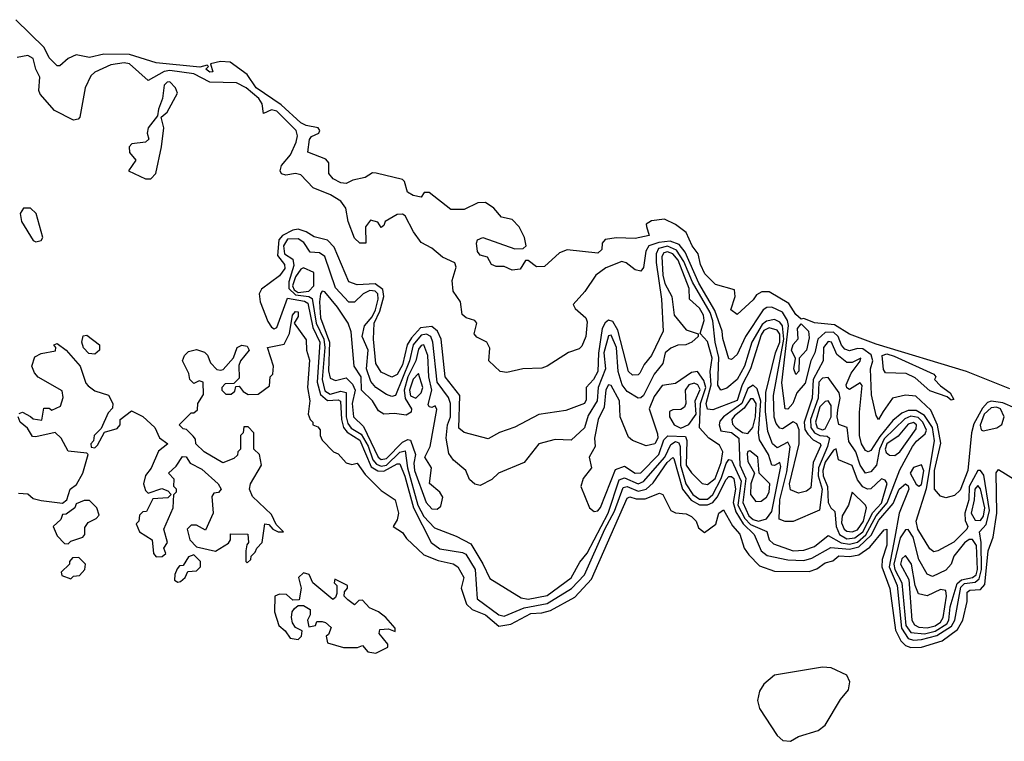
# Model space of a CAD drawing. Extents: x 2895860 to 3052244, y 542080 to 918683.
# Tile 84 of 133: x 2980224 to 2983904, y 808222 to 810920. Entities that reach past the tile are written whole.
import ezdxf

# ---------------------------------------------------------------- set-up
doc = ezdxf.new("R2010")
doc.units = 0

msp = doc.modelspace()

# ---------------------------------------------------------------- linework, layer by layer
at = {"layer": '0CON05XD'}
for points in [[(2983925, 809540.5), (2983762.5, 809605), (2983425, 809707.5), (2983325, 809744.5), (2983269.1, 809779.1), (2983195, 809787.1), (2983155, 809803.3), (2983145, 809800), (2983125, 809817.5), (2983098.3, 809858.3), (2983025, 809902.5), (2982997.5, 809902.5), (2982978.3, 809891.7), (2982965, 809872), (2982905, 809817.5), (2982882.5, 809835), (2982897.5, 809885), (2982895, 809910), (2982825, 809930), (2982785, 809969.2), (2982768.8, 810005), (2982760, 810045), (2982737.2, 810075), (2982714.7, 810124.7), (2982674.7, 810154.7), (2982633.6, 810173.6), (2982585, 810167.3), (2982565.7, 810155), (2982566.4, 810146.4), (2982577, 810113), (2982525, 810102.4), (2982455, 810104.1), (2982412.2, 810097.8), (2982401.2, 810085), (2982399.7, 810060.3), (2982385, 810046.7), (2982270.7, 810059.3), (2982242.2, 810047.8), (2982185, 809997.5), (2982156.1, 809996.1), (2982125, 810020), (2982115, 810020), (2982095, 809987.5), (2982065, 809983.3), (2982035, 809996.7), (2982005, 809996.7), (2981987.5, 810005), (2981972.5, 810032.5), (2981945, 810040), (2981935, 810053.3), (2981932, 810085), (2981935, 810097.5), (2981955, 810106.2), (2982075, 810063.3), (2982106.1, 810063.9), (2982116.7, 810075), (2982111.2, 810105), (2982091.4, 810145), (2982065, 810172.9), (2982025, 810182), (2981996.7, 810215), (2981965, 810236.2), (2981936.7, 810235), (2981885, 810210), (2981835, 810210.8), (2981755, 810274), (2981736.2, 810273.8), (2981725, 810256.7), (2981695, 810262.5), (2981673.8, 810275), (2981662.5, 810315), (2981655, 810322.5), (2981556.1, 810346.1), (2981543, 810347), (2981515, 810330), (2981469.5, 810320.5), (2981445, 810308), (2981425, 810310), (2981396.2, 810325), (2981380, 810345), (2981379.2, 810385), (2981368.9, 810398.9), (2981301.1, 810425), (2981307.6, 810472.4), (2981315, 810482.9), (2981342, 810495), (2981345.6, 810505), (2981339.4, 810515), (2981295, 810523.8), (2981275, 810534.8), (2981202, 810602), (2981108.1, 810665), (2981074.2, 810715), (2981011.4, 810761.4), (2980975, 810763.9), (2980937.5, 810755), (2980946.7, 810725), (2980935, 810723.5), (2980920, 810735), (2980930, 810745), (2980925, 810750), (2980897.9, 810742.1), (2980735, 810758), (2980635, 810789.2), (2980538.7, 810791.3), (2980485, 810778), (2980435, 810788.6), (2980405.7, 810774.3), (2980375, 810746.7), (2980365, 810746.7), (2980335, 810776.7), (2980315.4, 810815.4), (2980209.7, 810919.7)], [(2983945, 809467.8), (2983897.9, 809487.9), (2983855, 809493.6), (2983841.2, 809488.8), (2983822.2, 809467.8), (2983790.3, 809409.7), (2983781.2, 809375), (2983767.2, 809235), (2983738.7, 809161.3), (2983718.3, 809141.7), (2983685, 809132.5), (2983665, 809138.6), (2983643.1, 809165), (2983643.3, 809235), (2983666.8, 809336.8), (2983654.4, 809404.4), (2983629.7, 809459.7), (2983572.8, 809512.8), (2983535, 809516.9), (2983485.5, 809504.5), (2983451.2, 809455), (2983433.3, 809425), (2983425, 809440), (2983407.6, 809517.6), (2983403.7, 809615), (2983412, 809645), (2983406.8, 809666.8), (2983375, 809689.3), (2983355, 809690.5), (2983325, 809681.9), (2983307.8, 809687.8), (2983295, 809703.4), (2983283.1, 809735), (2983265, 809752.3), (2983235, 809750), (2983206.5, 809725), (2983196.3, 809675), (2983181.4, 809645), (2983159.3, 809560.7), (2983128.7, 809525), (2983113.3, 809485), (2983094.3, 809464.3), (2983084.5, 809465), (2983072.8, 809562.8), (2983097.1, 809777.1), (2983093.4, 809795), (2983075, 809825.9), (2983035, 809845.8), (2983015.9, 809844.1), (2983002.9, 809835), (2982936.1, 809735), (2982905, 809668.8), (2982885, 809650), (2982875, 809652.5), (2982851.7, 809728.3), (2982849.5, 809755), (2982822.4, 809832.4), (2982762.1, 809935), (2982711.2, 810051.2), (2982688.9, 810078.9), (2982655, 810092.2), (2982612.9, 810087.1), (2982575.8, 810074.2), (2982564.7, 810055), (2982555, 809993.3), (2982545, 809980), (2982525, 809984.3), (2982491.1, 810011.1), (2982475, 810015.6), (2982415, 809992.2), (2982377.2, 809965), (2982336.4, 809903.6), (2982293.3, 809855), (2982300.7, 809840.7), (2982340, 809805), (2982345, 809790), (2982340, 809735), (2982325, 809700), (2982315, 809688.9), (2982275, 809675.6), (2982195, 809624.2), (2982175, 809617.5), (2982105, 809614.3), (2982045, 809600.8), (2982020, 809605), (2981978, 809645), (2981981.7, 809691.7), (2981970, 809715), (2981933, 809733), (2981922.5, 809745), (2981933.3, 809785), (2981925, 809795.8), (2981892.5, 809805), (2981877.3, 809817.3), (2981872, 809865), (2981844.3, 809905), (2981840.4, 809945), (2981855.5, 809995), (2981851.1, 810011.1), (2981805, 810031.5), (2981765, 810065.6), (2981725, 810086.9), (2981696.2, 810126.2), (2981665, 810186.5), (2981655, 810193.3), (2981635, 810191.4), (2981590, 810165), (2981585, 810150), (2981575, 810143.3), (2981563.3, 810163.3), (2981535, 810170), (2981516.2, 810145), (2981517.5, 810085), (2981495, 810083.8), (2981475, 810103.3), (2981452.5, 810165), (2981443.3, 810215), (2981425, 810241.5), (2981385.7, 810265), (2981320.8, 810290.8), (2981275, 810339.6), (2981255, 810344.5), (2981218.5, 810338.5), (2981203.4, 810343.4), (2981198.1, 810355), (2981202.5, 810375), (2981235.9, 810415), (2981258.1, 810461.9), (2981262.1, 810485), (2981257.4, 810505), (2981185, 810577.2), (2981165, 810583.1), (2981135, 810568.8), (2981130.4, 810605), (2981118.6, 810625), (2981070.5, 810665), (2981034.1, 810684.1), (2980935, 810685.9), (2980875, 810717.4), (2980785, 810729.9), (2980764.5, 810725.5), (2980705, 810692.7), (2980634.4, 810755), (2980615, 810758.1), (2980565, 810751.5), (2980505, 810723.3), (2980490.2, 810709.8), (2980468.9, 810665), (2980449.4, 810555), (2980442.5, 810547.5), (2980425, 810544.5), (2980355, 810580), (2980301.2, 810641.2), (2980295.6, 810655), (2980299.3, 810705), (2980284.2, 810735), (2980274.7, 810774.7), (2980255.3, 810785.3), (2980215, 810778.4)], [(2980715, 810324.8), (2980732.8, 810345), (2980754.6, 810445), (2980763.6, 810515), (2980752.5, 810555), (2980775, 810574.2), (2980814.4, 810645), (2980806.5, 810665), (2980785, 810687.1), (2980775, 810686.2), (2980764.6, 810675), (2980758.5, 810625), (2980742.9, 810585), (2980740, 810560), (2980704.5, 810515), (2980701.1, 810495), (2980706.5, 810473.5), (2980695, 810461.4), (2980644, 810456), (2980634, 810445), (2980635, 810423.3), (2980658.8, 810395), (2980631.2, 810355), (2980695, 810325.3), (2980715, 810324.8)], [(2980285, 810089.2), (2980305, 810093.8), (2980311.2, 810105), (2980285.7, 810195), (2980265, 810215.6), (2980238.8, 810215), (2980225.6, 810195), (2980231.1, 810165), (2980275, 810094.2), (2980285, 810089.2)], [(2983565, 808600.9), (2983595, 808603.5), (2983651.9, 808618.1), (2983707, 808653), (2983718.8, 808675), (2983741.4, 808798.6), (2983755, 808811.8), (2983795, 808817.3), (2983810.2, 808829.8), (2983818.3, 808865), (2983817.6, 808965), (2983811.5, 809005), (2983836.6, 809033.4), (2983849.1, 809085), (2983826.9, 809216.9), (2983815, 809234.1), (2983805, 809235.3), (2983773.1, 809175), (2983771.4, 809125), (2983755.9, 809075), (2983757.8, 809047.8), (2983767.1, 809025), (2983764.4, 809015), (2983715, 808966.8), (2983655, 808934.5), (2983640.2, 808930.2), (2983625, 808941.4), (2983580.5, 809015), (2983574.9, 809045), (2983612.9, 809167.1), (2983643.4, 809345), (2983635.3, 809395), (2983605, 809440.3), (2983575, 809458.5), (2983545, 809459.1), (2983521.2, 809448.8), (2983487.8, 809422.2), (2983438.2, 809361.8), (2983405, 809309.7), (2983395, 809304.6), (2983385, 809309.6), (2983370, 809335), (2983362.7, 809365), (2983363.3, 809453.3), (2983372.9, 809552.9), (2983365, 809562.7), (2983325, 809536.9), (2983315, 809543.6), (2983313.3, 809555), (2983331.5, 809598.5), (2983365, 809642.9), (2983368, 809655), (2983335, 809637.9), (2983315, 809638.7), (2983278.3, 809668.3), (2983258.2, 809715), (2983245, 809717.5), (2983228.8, 809695), (2983227.3, 809645), (2983189.4, 809575), (2983186.2, 809505), (2983156.3, 809415), (2983158.3, 809388.3), (2983169.9, 809369.9), (2983189.6, 809349.6), (2983216, 809336), (2983217.7, 809327.7), (2983189.8, 809265), (2983180.5, 809169.5), (2983165, 809157.5), (2983135, 809150), (2983105, 809162.5), (2983101.3, 809185), (2983137.8, 809335), (2983136.9, 809386.9), (2983128.7, 809408.7), (2983115, 809416.1), (2983075, 809390.7), (2983065, 809393.2), (2983051, 809411), (2983044.1, 809434.1), (2983040.9, 809515), (2983080.3, 809725), (2983074.6, 809775), (2983065, 809788.8), (2983045, 809799.2), (2983015, 809792.4), (2982999.2, 809780.8), (2982960.5, 809715), (2982932.6, 809625), (2982905.5, 809574.5), (2982867.2, 809542.8), (2982844, 809535), (2982833.3, 809553.3), (2982837.5, 809657.5), (2982823.2, 809715), (2982815, 809794.6), (2982804.6, 809825), (2982739.1, 809939.1), (2982706.5, 810016.5), (2982678.8, 810058.8), (2982645, 810072.8), (2982611.8, 810065), (2982602.4, 810045), (2982602.5, 810012.5), (2982622.2, 809875), (2982628.8, 809755), (2982585.3, 809665), (2982558.5, 809631.5), (2982541.7, 809598.3), (2982535, 809592.2), (2982515, 809591.2), (2982499.7, 809605), (2982459.5, 809759.5), (2982441.2, 809791.2), (2982425, 809796.5), (2982412.8, 809787.2), (2982401.6, 809765), (2982387.3, 809672.7), (2982385.1, 809605), (2982369.3, 809575), (2982341.8, 809545), (2982341.4, 809498.6), (2982335, 809485.7), (2982265, 809459.1), (2982165, 809444.3), (2982075, 809397.3), (2982017.1, 809377.1), (2981975, 809352.9), (2981885, 809376.5), (2981865, 809392.9), (2981869.5, 809515), (2981815, 809584.4), (2981799.4, 809725), (2981785.9, 809755.9), (2981765, 809772.5), (2981722.3, 809767.7), (2981688.8, 809731.2), (2981673, 809705), (2981655, 809630), (2981635, 809593.4), (2981615, 809583.8), (2981575, 809601.8), (2981555.2, 809635.2), (2981546.7, 809725), (2981549.4, 809785), (2981570.3, 809829.7), (2981585.4, 809885), (2981581, 809911), (2981552.7, 809932.7), (2981485, 809928.5), (2981455, 809940), (2981399, 810069), (2981375, 810095.8), (2981325, 810108), (2981295, 810126.4), (2981265, 810136.7), (2981245, 810133.3), (2981206.7, 810113.3), (2981192.6, 810097.4), (2981188, 810038), (2981213.8, 810005), (2981215, 809990), (2981195, 809961.8), (2981127.9, 809912.1), (2981119.4, 809895), (2981123.3, 809865), (2981151.7, 809791.7), (2981165, 809770), (2981175, 809764.3), (2981185, 809768.9), (2981225, 809878.9), (2981288.2, 809868.2), (2981300.7, 809860.7), (2981319.5, 809769.5), (2981345.6, 809715), (2981336.4, 809565), (2981348.4, 809518.4), (2981375, 809496.1), (2981415, 809498.5), (2981423.4, 809493.4), (2981427.2, 809425), (2981434.9, 809394.9), (2981447.7, 809377.7), (2981495, 809348.3), (2981538.4, 809248.4), (2981563.3, 809233.3), (2981585, 809232.4), (2981635, 809259.6), (2981645, 809259.1), (2981663.3, 809213.3), (2981695.9, 809095), (2981762.2, 808965), (2981795, 808941.6), (2981878.8, 808928.8), (2981891.7, 808921.7), (2981927.1, 808865), (2981934.3, 808755), (2982014.9, 808694.9), (2982035, 808690.6), (2982109, 808721), (2982195, 808738), (2982286.1, 808793.9), (2982335, 808845.3), (2982411.1, 809015), (2982447.7, 809082.3), (2982479.3, 809170.7), (2982495, 809174.9), (2982535, 809157.9), (2982565, 809164.8), (2982591.1, 809188.9), (2982644.1, 809265), (2982665, 809283.9), (2982669.1, 809279.1), (2982701.5, 809165), (2982733.5, 809123.5), (2982765, 809106.6), (2982795, 809106.3), (2982814.5, 809115.5), (2982831.3, 809135), (2982865, 809200.9), (2982875, 809211.7), (2982885, 809212.8), (2982893.6, 809205), (2982899.3, 809165), (2982890.6, 809115), (2982900.7, 809080.7), (2982927.4, 809035), (2982969.6, 808995), (2982995, 808934.6), (2983017.4, 808917.4), (2983095, 808900.7), (2983155, 808898.9), (2983185, 808906.8), (2983255, 808946.8), (2983325, 808940.8), (2983360.2, 808949.8), (2983406.4, 808993.6), (2983435, 809048.8), (2983489, 809111), (2983510.8, 809165), (2983535, 809184.6), (2983545, 809177.3), (2983546.6, 809165), (2983511, 809075), (2983495.3, 808985), (2983473.2, 808875), (2983504, 808805), (2983520.2, 808645), (2983545, 808606.7), (2983565, 808600.9)], [(2982125, 808754.4), (2982195, 808767.8), (2982285, 808833.6), (2982317.9, 808892.1), (2982345, 808925.4), (2982423.5, 809075), (2982465, 809200.4), (2982485, 809207.2), (2982535, 809185.2), (2982555, 809193.7), (2982635.4, 809284.6), (2982657.5, 809332.5), (2982675, 809343.4), (2982687.8, 809337.8), (2982692.7, 809325), (2982693.5, 809255), (2982714, 809185), (2982740, 809145), (2982765, 809127.2), (2982795, 809128.1), (2982814.8, 809145), (2982845.5, 809205), (2982865, 809260.6), (2982875, 809276.4), (2982885, 809273.3), (2982920, 809195), (2982908.5, 809105), (2982933.8, 809055), (2982955, 809032.5), (2983016.3, 809006.3), (2983025.4, 808975), (2983041, 808961), (2983115, 808934.1), (2983155, 808936.4), (2983195, 808951.2), (2983245, 808991.2), (2983294.6, 808964.6), (2983325, 808958.9), (2983355, 808966.7), (2983386.2, 808993.8), (2983424.7, 809065), (2983466.4, 809113.6), (2983513.1, 809236.9), (2983560.9, 809325), (2983575.1, 809344.9), (2983608.4, 809371.6), (2983612.6, 809385), (2983598.9, 809415), (2983582.3, 809432.3), (2983555, 809437.6), (2983532.1, 809427.9), (2983455, 809353.1), (2983437.3, 809315), (2983426.7, 809255), (2983405, 809230), (2983385, 809225.3), (2983365.2, 809255), (2983349.2, 809305), (2983323.4, 809343.4), (2983316, 809396), (2983285, 809406.9), (2983279, 809435), (2983281.2, 809461.2), (2983290.6, 809505), (2983286.2, 809525), (2983245, 809582.1), (2983225, 809580.2), (2983210.9, 809565), (2983208.7, 809505), (2983179.9, 809425), (2983180.9, 809395), (2983194.9, 809374.9), (2983215, 809365.3), (2983242.5, 809362.5), (2983250, 809355), (2983243.2, 809325), (2983208.9, 809245), (2983208.2, 809215), (2983223, 809165), (2983213.8, 809086.2), (2983115, 809044.7), (2983085, 809043.5), (2983063.1, 809053.1), (2983065.4, 809125), (2983090.8, 809229.2), (2983103.4, 809323.4), (2983095, 809340.6), (2983055, 809320), (2983038.2, 809335), (2983019.9, 809379.9), (2983011.9, 809455), (2983013.2, 809526.8), (2983048.8, 809675), (2983064.9, 809715), (2983064.5, 809744.5), (2983055, 809759.6), (2983025, 809768.3), (2983005, 809757.8), (2982995, 809741.3), (2982955.5, 809615), (2982924.1, 809555), (2982905, 809496.9), (2982815, 809461.1), (2982795, 809463.5), (2982790.3, 809485), (2982808.4, 809555), (2982805.2, 809605), (2982811.7, 809655), (2982795, 809716.9), (2982767, 809747), (2982781.8, 809795), (2982779.8, 809815), (2982765, 809841.8), (2982727.8, 809875), (2982726.4, 809915), (2982685, 810021.1), (2982665, 810044), (2982645, 810052.3), (2982631.2, 810048.8), (2982623.7, 810035), (2982627.5, 809965), (2982635, 809933.4), (2982661.8, 809885), (2982670.5, 809815), (2982715, 809760), (2982760, 809745), (2982760, 809735), (2982736.2, 809715), (2982713.8, 809703.8), (2982683.6, 809703.6), (2982657.5, 809692.5), (2982636.9, 809675), (2982627.5, 809635), (2982595.2, 809594.8), (2982555, 809515.6), (2982545, 809505.7), (2982535, 809505.6), (2982495, 809529.5), (2982476.4, 809555), (2982460.7, 809605), (2982455.1, 809695), (2982435, 809740.4), (2982425, 809738.1), (2982407, 809675), (2982413.1, 809615), (2982385.7, 809545), (2982383, 809495), (2982349.2, 809440.8), (2982335, 809393.8), (2982285, 809348), (2982225, 809351.1), (2982165, 809333.8), (2982110, 809265), (2982013.3, 809225), (2981988.8, 809201.2), (2981945, 809178.8), (2981925, 809183.3), (2981905, 809201.2), (2981892, 809235), (2981845, 809273.1), (2981828.7, 809298.7), (2981817.6, 809355), (2981822.9, 809405), (2981833.7, 809435), (2981833.9, 809485), (2981827.4, 809507.4), (2981784.9, 809565), (2981768.9, 809715), (2981760.4, 809735), (2981745, 809744.5), (2981725, 809740.7), (2981694.7, 809705), (2981681.1, 809645), (2981629.1, 809515), (2981615, 809511.1), (2981595, 809518.7), (2981555, 809545.4), (2981537.2, 809567.2), (2981520.8, 809615), (2981526.3, 809685), (2981504.4, 809735), (2981513.3, 809775), (2981541.4, 809808.6), (2981554.3, 809835), (2981564.2, 809875), (2981562.7, 809895), (2981552.9, 809905), (2981532.3, 809907.7), (2981507.4, 809895), (2981475, 809863.4), (2981455, 809863.9), (2981405, 809917.3), (2981364.3, 810034.3), (2981345, 810047.7), (2981310.3, 810050.3), (2981286.6, 810086.6), (2981265, 810100.7), (2981225, 810098.8), (2981210.3, 810075), (2981214, 810045), (2981244.9, 810024.9), (2981248.9, 810001.1), (2981229.8, 809940.2), (2981230.1, 809915), (2981255, 809891.2), (2981305.3, 809885.3), (2981317.8, 809877.8), (2981332.9, 809785), (2981361.4, 809725), (2981364.6, 809695), (2981354.7, 809575), (2981365, 809532.6), (2981385, 809519.5), (2981425, 809531.3), (2981445, 809525.8), (2981444.7, 809435), (2981450.3, 809410.3), (2981463.4, 809393.4), (2981501.1, 809371.1), (2981526.2, 809326.2), (2981544.3, 809274.3), (2981557.9, 809257.9), (2981575, 809251.1), (2981595, 809254.5), (2981645, 809303.6), (2981665, 809308.4), (2981673.5, 809245), (2981712.5, 809105), (2981735, 809062.7), (2981775, 809020.6), (2981855, 808989.1), (2981910, 808960), (2981955.4, 808885.4), (2981980.9, 808830.9), (2982098.3, 808758.3), (2982125, 808754.4)], [(2981265, 809899.8), (2981305, 809904.5), (2981323.7, 809925), (2981324, 809975), (2981285, 809992.5), (2981275, 809987.5), (2981255, 809958), (2981244.5, 809925), (2981250.3, 809910.3), (2981265, 809899.8)], [(2981785, 809090), (2981798, 809102), (2981805.5, 809135), (2981795, 809154), (2981756.1, 809186.1), (2981763.5, 809245), (2981738, 809285), (2981758.2, 809325), (2981783.3, 809463.3), (2981777, 809477), (2981765, 809470), (2981755, 809472.5), (2981751.1, 809481.1), (2981764.5, 809535.5), (2981753, 809585), (2981750.2, 809665), (2981735, 809704.4), (2981725, 809702.1), (2981715, 809688.2), (2981704.6, 809645), (2981674.8, 809585.2), (2981661, 809535), (2981664.3, 809504.3), (2981689.2, 809465), (2981686.9, 809453.1), (2981668.4, 809441.6), (2981625, 809447.5), (2981584.8, 809444.8), (2981565, 809457.5), (2981542.4, 809495), (2981502.1, 809535), (2981500, 809585), (2981474.3, 809625), (2981462.8, 809752.8), (2981451.6, 809785), (2981412.5, 809845), (2981365, 809902.7), (2981355, 809904.5), (2981348.2, 809895), (2981344.6, 809865.4), (2981348.5, 809805), (2981381.8, 809715), (2981377.8, 809607.8), (2981385, 809579.5), (2981405, 809571.3), (2981445, 809580.5), (2981468, 809558), (2981478.2, 809535), (2981466.9, 809485), (2981471.6, 809435), (2981509.5, 809399.5), (2981564.2, 809285), (2981575, 809276.1), (2981595, 809280), (2981655, 809340), (2981675, 809350.8), (2981685, 809348.2), (2981704.1, 809295), (2981697.6, 809262.4), (2981699.7, 809235), (2981742.8, 809115), (2981765, 809091.4), (2981785, 809090)], [(2980265, 809436.7), (2980275, 809427.5), (2980307, 809423), (2980315, 809467.5), (2980335, 809467.5), (2980345, 809460), (2980376.7, 809475), (2980387, 809507), (2980383, 809533), (2980293.6, 809583.6), (2980279.3, 809599.3), (2980270, 809625), (2980280.7, 809659.3), (2980305, 809672.5), (2980358.3, 809681.7), (2980360, 809695), (2980352.5, 809705), (2980365, 809710), (2980397.5, 809685), (2980450, 809625), (2980471.2, 809561.2), (2980480.7, 809550.7), (2980505, 809532.5), (2980556.2, 809516.2), (2980572.5, 809485), (2980571.7, 809468.3), (2980555, 809450), (2980528.3, 809391.7), (2980502.5, 809365), (2980500, 809345), (2980490, 809335), (2980491.7, 809321.7), (2980505, 809320), (2980515, 809330), (2980541.7, 809378.3), (2980588.3, 809391.7), (2980600, 809405), (2980600, 809425), (2980642.5, 809457.5), (2980685, 809436.2), (2980730, 809395), (2980747, 809357), (2980777.5, 809335), (2980743.3, 809306.7), (2980716.1, 809243.9), (2980694.1, 809215.9), (2980686.7, 809185), (2980695, 809160), (2980705, 809150), (2980755, 809167.5), (2980778.3, 809158.3), (2980790, 809145), (2980777.5, 809132.5), (2980721.7, 809128.3), (2980698.3, 809081.7), (2980685, 809080), (2980671.7, 809068.3), (2980670, 809045), (2980660, 809035), (2980672.5, 809005), (2980720, 808975), (2980723.9, 808923.9), (2980735, 808912.5), (2980756.7, 808913.3), (2980770, 808925), (2980762.5, 808945), (2980776.7, 808965), (2980762.5, 809015), (2980797.5, 809095), (2980800, 809145), (2980810, 809155), (2980810, 809165), (2980800, 809175), (2980801.7, 809201.7), (2980780, 809225), (2980809.3, 809250.7), (2980832.5, 809287.5), (2980846.1, 809286.1), (2980861.7, 809261.7), (2980905, 809240), (2980966.7, 809185), (2980977.5, 809165), (2980967, 809153), (2980950, 809150), (2980943, 809137), (2980947.5, 809075), (2980918.3, 809011.7), (2980885, 809030), (2980865, 809030), (2980850, 809015), (2980860, 808975), (2980885, 808950), (2980956.4, 808933.6), (2981005, 808962.5), (2981012.5, 808975), (2981011.7, 808998.3), (2981077, 808997), (2981080, 808965), (2981073, 808957), (2981070, 808935), (2981070, 808895), (2981075, 808890), (2981088.3, 808901.7), (2981090, 808915), (2981105, 808930), (2981110, 808945), (2981130, 808965), (2981140, 809035), (2981155, 809032.5), (2981170, 809015), (2981190, 809005), (2981210, 809005), (2981183.3, 809033.3), (2981165, 809070), (2981095, 809137.5), (2981083.3, 809165), (2981086.7, 809185), (2981127.5, 809255), (2981120, 809295), (2981100, 809315), (2981100, 809375), (2981078.3, 809398.3), (2981061.7, 809398.3), (2981060, 809375), (2981050, 809365), (2981050, 809315), (2981040, 809305), (2981038.3, 809291.7), (2981025, 809280), (2980983, 809263), (2980914.1, 809304.1), (2980882.5, 809335), (2980881.7, 809351.7), (2980873, 809363), (2980848.3, 809388.3), (2980835, 809390), (2980820, 809405), (2980865, 809450), (2980875, 809450), (2980888.3, 809461.7), (2980890, 809485), (2980911.7, 809518.3), (2980910, 809565), (2980895, 809570), (2980875, 809560), (2980860, 809575), (2980857, 809597), (2980832.5, 809645), (2980840, 809665), (2980855, 809680), (2980885, 809687.5), (2980915, 809677.5), (2980925.9, 809665.9), (2980937, 809637), (2980961.7, 809611.7), (2980975, 809610), (2980985, 809612.5), (2981023.6, 809656.4), (2981037.5, 809695), (2981055, 809703.3), (2981075, 809700), (2981082.5, 809685), (2981050, 809645), (2981043, 809627), (2981045, 809580), (2981025, 809560), (2980991.7, 809558.3), (2980980, 809545), (2980980, 809535), (2980995, 809520), (2981015, 809520), (2981028.3, 809531.7), (2981031.7, 809548.3), (2981045, 809550), (2981060, 809530), (2981078.3, 809518.3), (2981115, 809520), (2981158.3, 809551.7), (2981160, 809585), (2981170, 809595), (2981172.5, 809625), (2981150, 809695), (2981213.3, 809706.7), (2981232.9, 809747.1), (2981244.4, 809815), (2981255, 809828.8), (2981265, 809827.5), (2981265, 809810), (2981250, 809785), (2981295, 809722.5), (2981296.7, 809685), (2981307.3, 809647.3), (2981300, 809545), (2981308.8, 809495), (2981302.5, 809445), (2981310, 809425), (2981320, 809415), (2981320, 809405), (2981338.3, 809398.3), (2981347, 809387), (2981346.7, 809365), (2981355, 809347.5), (2981397.5, 809305), (2981415, 809296.7), (2981443.9, 809263.9), (2981465, 809256.7), (2981485, 809262.5), (2981515, 809219.2), (2981575, 809160), (2981627.5, 809125), (2981640, 809075), (2981635, 809050), (2981620, 809025), (2981655, 809002.5), (2981670, 808980), (2981735, 808920), (2981788.8, 808898.8), (2981844, 808886), (2981862, 808875), (2981884.5, 808835), (2981874.2, 808795), (2981894.6, 808735), (2981915.6, 808715.6), (2981965, 808695.8), (2982015, 808653.5), (2982059.3, 808660.7), (2982135, 808700.6), (2982175, 808702.7), (2982208, 808712), (2982298.8, 808761.2), (2982360.9, 808829.1), (2982495, 809130.8), (2982505, 809135.9), (2982528.3, 809128.3), (2982561.6, 809128.4), (2982615, 809150), (2982627.5, 809145), (2982657.5, 809085), (2982675, 809076.7), (2982715, 809072.5), (2982735, 809062.5), (2982752.5, 809045), (2982760.7, 809020.7), (2982783, 809003), (2982826.4, 809033.6), (2982837.5, 809075), (2982855, 809087.5), (2982887.6, 809027.6), (2982915, 808996.2), (2982931.4, 808945), (2982949.4, 808919.4), (2982988.4, 808878.4), (2983045, 808858.5), (2983175, 808857.2), (2983202.9, 808867.1), (2983235, 808890), (2983262.8, 808897.2), (2983285, 808915.8), (2983327, 808913), (2983360.6, 808919.4), (2983401.3, 808948.7), (2983455, 809012.5), (2983465, 809016), (2983465.2, 808955.2), (2983447.5, 808902.5), (2983445.6, 808875), (2983476.6, 808793.4), (2983497.7, 808637.7), (2983517.7, 808597.7), (2983535, 808580.8), (2983555, 808573.2), (2983595, 808574.7)], [(2983125, 809593.8), (2983116.7, 809615), (2983123, 809653), (2983109.1, 809685), (2983115, 809705.6), (2983133.3, 809726.7), (2983131.4, 809765), (2983145, 809782.5), (2983172.5, 809755), (2983175, 809730), (2983165, 809684.3), (2983137.5, 809655), (2983135.6, 809605.6), (2983125, 809593.8)], [(2980505, 809670), (2980482.3, 809672.3), (2980462.7, 809692.7), (2980456.7, 809715), (2980461.7, 809738.3), (2980475, 809740), (2980522.5, 809705), (2980522.5, 809685), (2980505, 809670)], [(2983705, 809497.5), (2983689.7, 809509.7), (2983625, 809533.1), (2983570.9, 809580.9), (2983536.7, 809596.7), (2983460, 809600), (2983452.5, 809612.5), (2983448, 809665), (2983465, 809670.6), (2983492, 809662), (2983640, 809595), (2983647.5, 809585), (2983643.3, 809575), (2983665, 809550.8), (2983702, 809525), (2983715, 809500), (2983705, 809497.5)], [(2981705, 809504.8), (2981725.1, 809524.9), (2981731, 809545), (2981715, 809596.9), (2981695, 809576.2), (2981681.5, 809535), (2981685, 809513.8), (2981705, 809504.8)], [(2982371.2, 809081.2), (2982385, 809084), (2982395, 809096.2), (2982451.5, 809238.5), (2982485, 809250.5), (2982525, 809224.2), (2982545, 809225.8), (2982613.3, 809295), (2982630.9, 809349.1), (2982646, 809364), (2982712.4, 809362.4), (2982716.9, 809346.9), (2982715, 809254.6), (2982735, 809225.5), (2982775, 809186), (2982795, 809182.7), (2982823.1, 809205), (2982846.2, 809265), (2982851.6, 809305), (2982839.1, 809329.1), (2982800, 809355), (2982765, 809394), (2982768.8, 809485), (2982788.3, 809545), (2982781.2, 809571.2), (2982757.1, 809605), (2982735, 809601.2), (2982675, 809560), (2982625, 809551.9), (2982595, 809511.1), (2982577.1, 809465), (2982608.3, 809371.7), (2982608.6, 809355), (2982598, 809335), (2982565, 809326.7), (2982515, 809347.3), (2982499.8, 809359.8), (2982467.9, 809435), (2982465.7, 809495), (2982435, 809551.9), (2982425, 809555.5), (2982415, 809536), (2982408.6, 809471.4), (2982385.6, 809425), (2982372.8, 809355), (2982375.4, 809325), (2982352.1, 809285), (2982361.1, 809245), (2982330, 809205), (2982321.2, 809175), (2982353.8, 809095), (2982371.2, 809081.2)], [(2982695, 809393.5), (2982725, 809406.7), (2982752.8, 809445), (2982748.3, 809495), (2982767, 809537), (2982758.6, 809555), (2982745, 809561.5), (2982725, 809554.3), (2982711.3, 809535), (2982714.2, 809485), (2982708.5, 809471.5), (2982695, 809462.2), (2982665, 809461.9), (2982652.9, 809455), (2982653.3, 809435), (2982670, 809405), (2982695, 809393.5)], [(2982985, 809044.9), (2983015, 809054.1), (2983035, 809080.9), (2983069.2, 809249.2), (2983065, 809264.2), (2983045, 809252.9), (2983034.7, 809254.7), (2983022.6, 809295), (2982988.8, 809348.8), (2982985.5, 809375), (2982993.8, 809493.8), (2982979.9, 809539.9), (2982965, 809554), (2982945, 809541.6), (2982922.6, 809485), (2982854.2, 809435), (2982840.8, 809419.2), (2982838.1, 809405), (2982845, 809382.9), (2982885, 809377.1), (2982911.5, 809355), (2982915.1, 809255.1), (2982938.3, 809205), (2982926.3, 809115), (2982949.4, 809065), (2982965, 809051.1), (2982985, 809044.9)], [(2982945, 809373.1), (2982964.1, 809395), (2982973.6, 809435), (2982977.1, 809485), (2982965, 809502.5), (2982955, 809502.5), (2982932, 809468), (2982895, 809438.9), (2982886.1, 809425), (2982888.2, 809408.2), (2982899, 809395), (2982925, 809376.6), (2982945, 809373.1)], [(2983225, 809386.2), (2983235, 809390), (2983257.1, 809435), (2983257.2, 809477.2), (2983245, 809495.5), (2983235, 809493.1), (2983215, 809472.2), (2983198, 809415), (2983205, 809394.5), (2983225, 809386.2)], [(2983825, 809382.5), (2983875.8, 809394.2), (2983895, 809407.2), (2983903.2, 809435), (2983889.6, 809465), (2983875, 809471), (2983855, 809468.7), (2983828.7, 809445), (2983814.2, 809404.2), (2983816.8, 809386.8), (2983825, 809382.5)], [(2980220, 809150), (2980255, 809147.5), (2980275, 809130), (2980305, 809122.5), (2980385, 809112.5), (2980400, 809125), (2980412.5, 809165), (2980437.3, 809182.7), (2980460, 809225), (2980480, 809295), (2980475, 809300), (2980405, 809307.5), (2980380, 809355), (2980357, 809377), (2980285, 809360), (2980271.7, 809361.7), (2980253, 809393), (2980226.7, 809415), (2980218.8, 809435)], [(2980222.5, 809447.5), (2980235, 809453.3), (2980265, 809436.7)], [(2983495, 809291.1), (2983513.7, 809305), (2983575, 809390.9), (2983575.6, 809405), (2983565, 809414.2), (2983545, 809408.5), (2983506.8, 809363.2), (2983464.7, 809335), (2983458.2, 809315), (2983461.9, 809301.9), (2983475, 809292), (2983495, 809291.1)], [(2982975, 809118.5), (2982995, 809120), (2983015, 809135.5), (2983025, 809153.5), (2983027.8, 809185), (2982987.3, 809225), (2982982.5, 809285), (2982952.3, 809307.7), (2982945, 809305.6), (2982943.1, 809296.9), (2982945, 809268), (2982970.9, 809225), (2982956.6, 809185), (2982955.6, 809145.6), (2982975, 809118.5)], [(2983315, 808979.7), (2983345, 808982.7), (2983375, 809005.4), (2983412.6, 809077.4), (2983445, 809112.4), (2983466.2, 809186.2), (2983458.8, 809198.8), (2983445, 809204), (2983405, 809166.2), (2983392, 809165), (2983375, 809173.3), (2983355, 809200.4), (2983335, 809253.3), (2983284.8, 809274.8), (2983275, 809315.6), (2983265, 809311.1), (2983235, 809265.8), (2983226.1, 809235), (2983227.4, 809215), (2983243.7, 809175), (2983245.6, 809115), (2983255, 809095.3), (2983271, 809081), (2983275.1, 809025.1), (2983287.9, 808995), (2983315, 808979.7)], [(2983585, 809176.2), (2983595, 809182.5), (2983603.3, 809233.3), (2983595, 809256.5), (2983564.3, 809245.7), (2983552, 809225), (2983575, 809184.2), (2983585, 809176.2)], [(2983595, 808574.7), (2983671.4, 808598.6), (2983729.1, 808640.9), (2983749.2, 808675), (2983765.4, 808745), (2983765, 808780), (2983775, 808787.4), (2983815, 808790.4), (2983830.9, 808809.1), (2983842.9, 808935), (2983862.1, 808985), (2983876.2, 809075), (2983873.8, 809226.2), (2983881.7, 809238.3), (2983945, 809200)], [(2983815, 809048), (2983826.2, 809063.8), (2983830.9, 809095), (2983815, 809166.2), (2983805, 809178.9), (2983793.1, 809165), (2983791.1, 809125), (2983779.4, 809075), (2983795, 809049.3), (2983815, 809048)], [(2983335, 809005.5), (2983355, 809013.4), (2983378.2, 809045), (2983389.2, 809095), (2983385.3, 809105.3), (2983335, 809153.8), (2983321.6, 809105), (2983297.4, 809065), (2983295, 809039.2), (2983305, 809015.8), (2983315, 809008.3), (2983335, 809005.5)], [(2980405, 808960), (2980415, 808970), (2980460, 808985), (2980467.5, 808995), (2980468.3, 809021.7), (2980480, 809040), (2980510, 809055), (2980521.7, 809068.3), (2980512.5, 809095), (2980485, 809122.5), (2980465, 809122.5), (2980435, 809110), (2980430, 809095), (2980398.3, 809071.7), (2980385, 809070), (2980378.3, 809051.7), (2980350, 809025), (2980365, 808990), (2980391.7, 808961.7), (2980405, 808960)], [(2983605, 808624.5), (2983645.8, 808634.2), (2983688.7, 808661.3), (2983697.1, 808675), (2983701.9, 808725), (2983727.8, 808812.2), (2983743.7, 808826.3), (2983785.2, 808834.8), (2983799.1, 808845), (2983804, 808865), (2983799.5, 808955), (2983785, 808977.2), (2983772.9, 808977.1), (2983755, 808964.4), (2983714.6, 808915), (2983705.3, 808885), (2983685, 808862.1), (2983635, 808838.9), (2983615, 808847.3), (2983585, 808902), (2983563.8, 808985), (2983545, 809013.8), (2983535, 809012.7), (2983515, 808983.2), (2983491.5, 808885), (2983495, 808864.7), (2983520.6, 808815), (2983536.1, 808655), (2983555, 808628.7), (2983605, 808624.5)], [(2980815, 808817.5), (2980825, 808820), (2980843.3, 808835), (2980853.3, 808856.7), (2980885, 808860), (2980900, 808875), (2980900, 808895), (2980875, 808920), (2980855, 808912.5), (2980835, 808880), (2980821.7, 808878.3), (2980812.5, 808867.5), (2980803.6, 808846.4), (2980803.3, 808825), (2980815, 808817.5)], [(2983615, 808647), (2983645, 808654.4), (2983665, 808667.6), (2983675.4, 808685), (2983687.7, 808765), (2983685.8, 808785.8), (2983665, 808790), (2983615, 808766.2), (2983583.8, 808773.8), (2983570.9, 808805), (2983557.1, 808885), (2983535, 808916.7), (2983520.3, 808905), (2983515.3, 808885), (2983547.6, 808827.6), (2983557.8, 808675), (2983568.3, 808658.3), (2983585, 808649.5), (2983615, 808647)], [(2980415, 808830), (2980425, 808840), (2980448.3, 808841.7), (2980467.5, 808865), (2980470, 808885), (2980445, 808910), (2980421.7, 808908.3), (2980410, 808895), (2980410, 808885), (2980380, 808855), (2980381.7, 808841.7), (2980415, 808830)], [(2981555, 808552.5), (2981600, 808575), (2981600, 808585), (2981567.5, 808625), (2981570, 808640), (2981603, 808643), (2981627.5, 808632.5), (2981627.5, 808645), (2981592.5, 808685), (2981565, 808706.2), (2981531.7, 808721.7), (2981505, 808750), (2981491.7, 808748.3), (2981475, 808732.5), (2981450.7, 808750.7), (2981437.5, 808765), (2981438.3, 808781.7), (2981450, 808795), (2981450, 808805), (2981401.7, 808828.3), (2981400, 808815), (2981410, 808805), (2981410, 808775), (2981405, 808760), (2981395, 808752.5), (2981320, 808815), (2981306.4, 808846.4), (2981285, 808852.5), (2981266.7, 808835), (2981276.7, 808795), (2981268.3, 808751.7), (2981245, 808750), (2981221.7, 808771.7), (2981195, 808772.5), (2981177.5, 808765), (2981176.4, 808706.4), (2981193.3, 808655), (2981216.7, 808635), (2981235, 808607.5), (2981265, 808603.3), (2981277.5, 808615), (2981280, 808635), (2981255, 808647.5), (2981243.3, 808665), (2981240, 808685), (2981243, 808707), (2981251.7, 808718.3), (2981265, 808730), (2981285, 808730), (2981310, 808715), (2981310, 808695), (2981300, 808675), (2981305, 808650), (2981330, 808655), (2981335, 808670), (2981355, 808670), (2981367, 808667), (2981388.3, 808648.3), (2981378.3, 808621.7), (2981370, 808615), (2981375, 808590), (2981435, 808573.3), (2981486.7, 808573.3), (2981505, 808580), (2981525, 808557.5), (2981555, 808552.5)], [(2983105, 808222.5), (2983135, 808240), (2983207.7, 808262.3), (2983235, 808283.3), (2983291.7, 808378.3), (2983321.2, 808415), (2983326.2, 808445), (2983315, 808470), (2983257, 808497), (2983225, 808500), (2983045, 808470), (2983005, 808436.7), (2982989.5, 808410.5), (2982982, 808375), (2982988.6, 808345), (2983055, 808244), (2983076.1, 808226.1), (2983105, 808222.5)]]:
    msp.add_lwpolyline(points, dxfattribs=at)

doc.saveas('drawing.dxf')
